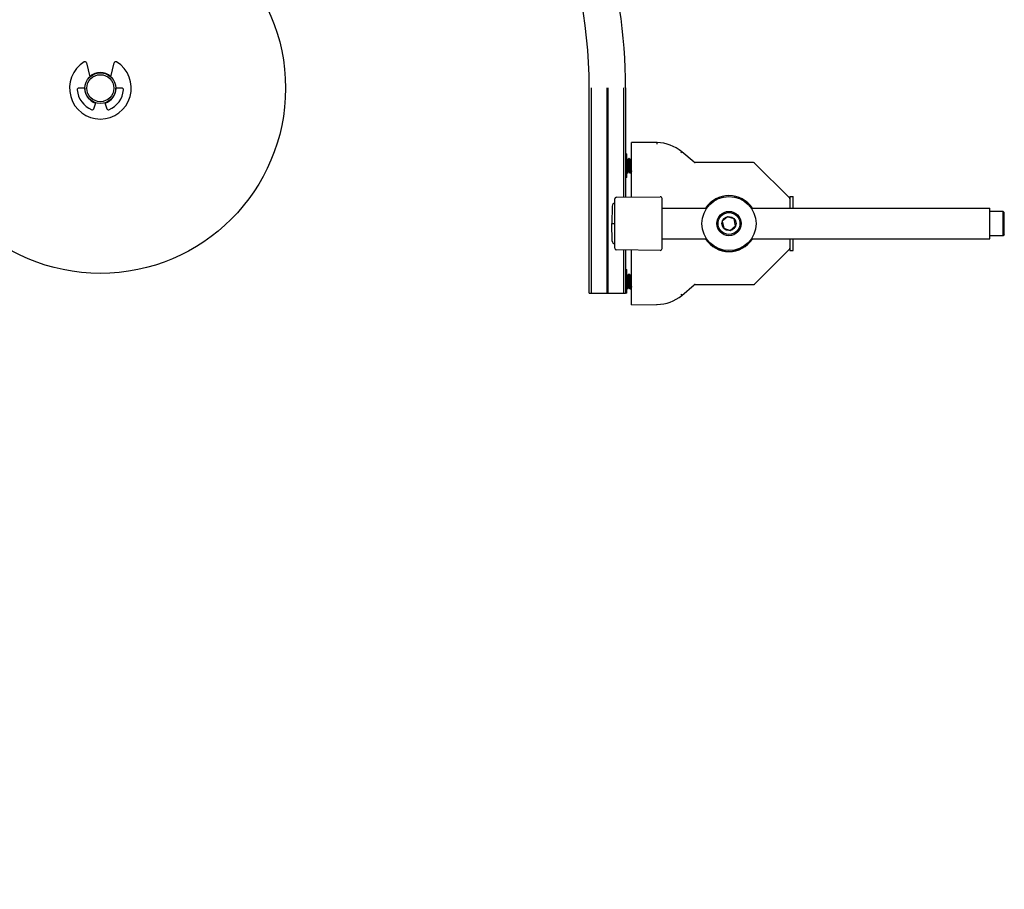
# Model space of a CAD drawing. Header units: inches. Extents: x 0 to 88, y 0 to 68.
# Tile 8 of 19: x 19.7 to 35.6, y 30 to 44.1. Entities that reach past the tile are written whole.
import ezdxf

# ---------------------------------------------------------------- set-up
doc = ezdxf.new("R2010")
doc.units = ezdxf.units.IN
doc.header["$LTSCALE"] = 4.84
doc.header["$MEASUREMENT"] = 0
for name, color, linetype in [('206380_1_BL28', 7, 'CONTINUOUS'), ('206381_206381_1_BL34', 7, 'CONTINUOUS'), ('206383_X26128_1_BL38', 7, 'CONTINUOUS'), ('206386_1_BL40', 7, 'CONTINUOUS'), ('206397_206397_1_BL46', 7, 'CONTINUOUS'), ('206685_1_BL32', 7, 'CONTINUOUS'), ('206685_1_BL49', 7, 'CONTINUOUS'), ('207138_WW_6_1_BL2', 7, 'CONTINUOUS'), ('234003M_1_BL3', 7, 'CONTINUOUS'), ('234005M_1_BL8', 7, 'CONTINUOUS'), ('234006_1_BL1', 7, 'CONTINUOUS'), ('807_2859_91760A321_1_BL26', 7, 'CONTINUOUS'), ('807_2859_91760A321_1_BL50', 7, 'CONTINUOUS'), ('911_709_91090A107_1_BL31', 7, 'CONTINUOUS'), ('911_709_91090A107_1_BL43', 7, 'CONTINUOUS'), ('915_218_1_BL4', 7, 'CONTINUOUS'), ('9206XXM_920614M_1_BL37', 7, 'CONTINUOUS'), ('9206XXM_9206150M_1_BL41', 7, 'CONTINUOUS')]:
    doc.layers.add(name, color=color, linetype=linetype)

# ---------------------------------------------------------------- blocks, each defined once
blk = doc.blocks.new('234006_1_BL1', base_point=(39.11, 30.532))
at = {"layer": '234006_1_BL1', "color": 7, "linetype": 'CONTINUOUS'}
blk.add_circle((20.968, 42.964), 3, dxfattribs=at)
for start, end in [(47.3523, 132.6543), (180.0015, 252.4068), (287.5962, 0.0015)]:
    blk.add_arc((20.968, 42.964), 0.253, start, end, dxfattribs=at)
blk = doc.blocks.new('207138_WW_6_1_BL2', base_point=(42.003, 33.877))
at = {"layer": '207138_WW_6_1_BL2', "color": 7, "linetype": 'CONTINUOUS'}
for p, q in [((28.887, 39.641), (28.887, 42.97)), ((28.919, 42.97), (28.919, 39.641)), ((29.174, 42.97), (29.174, 39.641)), ((29.191, 42.97), (29.191, 39.641)), ((29.447, 41.2), (29.447, 42.97)), ((29.478, 42.97), (29.478, 41.2)), ((29.447, 39.641), (29.447, 40.342)), ((29.478, 40.342), (29.478, 39.641)), ((28.887, 39.641), (29.478, 39.641))]:
    blk.add_line(p, q, dxfattribs=at)
for radius, end in [(7.92, 90), (8.51, 34.4962)]:
    blk.add_arc((20.968, 42.97), radius, 0, end, dxfattribs=at)
blk = doc.blocks.new('234003M_1_BL3', base_point=(38.994, 28.195))
at = {"layer": '234003M_1_BL3', "color": 7, "linetype": 'CONTINUOUS'}
for p, q in [((20.77, 42.807), (20.773, 42.807)), ((21.162, 42.807), (21.165, 42.807))]:
    blk.add_line(p, q, dxfattribs=at)
blk = doc.blocks.new('915_218_1_BL4', base_point=(39.075, 29.674))
at = {"layer": '915_218_1_BL4', "color": 7, "linetype": 'CONTINUOUS'}
for p, q in [((20.742, 43.374), (20.797, 43.147)), ((21.138, 43.147), (21.193, 43.374)), ((20.718, 42.964), (20.618, 42.964)), ((21.317, 42.964), (21.218, 42.964)), ((20.862, 42.631), (20.892, 42.726)), ((21.043, 42.726), (21.073, 42.631))]:
    blk.add_line(p, q, dxfattribs=at)
for centre, radius, start, end in [((20.968, 42.964), 0.5, 121.7569, 58.2431), ((20.718, 43.368), 0.025, 13.7238, 121.7569), ((21.218, 43.368), 0.025, 58.2431, 166.2762), ((20.618, 42.939), 0.025, 90, 184.096), ((20.968, 42.964), 0.375, 184.096, 248.2967), ((20.968, 42.964), 0.375, 291.7033, 355.904), ((21.317, 42.939), 0.025, 355.904, 90), ((20.838, 42.639), 0.025, 248.2967, 342.3927), ((21.097, 42.639), 0.025, 197.6073, 291.7033)]:
    blk.add_arc(centre, radius, start, end, dxfattribs=at)
blk = doc.blocks.new('234005M_1_BL8', base_point=(39.11, 29.562))
at = {"layer": '234005M_1_BL8', "color": 7, "linetype": 'CONTINUOUS'}
for radius in [0.25, 0.219]:
    blk.add_circle((20.968, 42.964), radius, dxfattribs=at)
blk = doc.blocks.new('807_2859_91760A321_1_BL26', base_point=(41.694, 27.024))
at = {"layer": '807_2859_91760A321_1_BL26', "color": 7, "linetype": 'CONTINUOUS'}
for p, q in [((29.511, 39.925), (29.496, 39.951)), ((29.496, 39.951), (29.497, 39.946)), ((29.51, 39.926), (29.515, 39.926)), ((29.529, 39.951), (29.515, 39.926)), ((29.53, 39.952), (29.529, 39.951)), ((29.535, 39.952), (29.53, 39.952)), ((29.535, 39.952), (29.535, 39.951)), ((29.55, 39.925), (29.535, 39.951)), ((29.55, 39.926), (29.554, 39.926)), ((29.569, 39.951), (29.554, 39.926)), ((29.574, 39.952), (29.569, 39.952)), ((29.569, 39.952), (29.569, 39.951)), ((29.496, 39.739), (29.51, 39.716)), ((29.516, 39.716), (29.53, 39.741)), ((29.53, 39.741), (29.534, 39.741)), ((29.534, 39.742), (29.549, 39.716)), ((29.555, 39.716), (29.569, 39.741)), ((29.569, 39.741), (29.574, 39.741)), ((29.573, 39.742), (29.574, 39.74)), ((29.51, 39.715), (29.51, 39.716)), ((29.515, 39.715), (29.51, 39.715)), ((29.515, 39.715), (29.516, 39.716)), ((29.549, 39.715), (29.549, 39.716)), ((29.554, 39.715), (29.549, 39.715)), ((29.554, 39.715), (29.555, 39.716))]:
    blk.add_line(p, q, dxfattribs=at)
for points, knots in [([(29.51, 39.716), (29.509, 39.716), (29.509, 39.716), (29.509, 39.717), (29.509, 39.718), (29.509, 39.719), (29.508, 39.72), (29.508, 39.723), (29.508, 39.726), (29.507, 39.729), (29.507, 39.733), (29.506, 39.738), (29.506, 39.742), (29.505, 39.75), (29.504, 39.759), (29.504, 39.772), (29.503, 39.786), (29.502, 39.801), (29.501, 39.816), (29.5, 39.831), (29.5, 39.847), (29.499, 39.862), (29.498, 39.877), (29.497, 39.891), (29.496, 39.9), (29.496, 39.905)], [0, 0, 0, 0, 0.002398, 0.005424, 0.009096, 0.013425, 0.024056, 0.037299, 0.053113, 0.071436, 0.092184, 0.115274, 0.1406, 0.168053, 0.228854, 0.29661, 0.370128, 0.448115, 0.529202, 0.611957, 0.694916, 0.776615, 0.855615, 0.930517, 1, 1, 1, 1]), ([(29.497, 39.946), (29.498, 39.945), (29.498, 39.942), (29.498, 39.938), (29.499, 39.932), (29.5, 39.926), (29.5, 39.919), (29.501, 39.909), (29.502, 39.895), (29.503, 39.876), (29.504, 39.857), (29.505, 39.836), (29.506, 39.815), (29.507, 39.795), (29.508, 39.777), (29.509, 39.762), (29.51, 39.751), (29.511, 39.744), (29.511, 39.738), (29.512, 39.732), (29.512, 39.728), (29.513, 39.725), (29.513, 39.723), (29.513, 39.721), (29.513, 39.72), (29.514, 39.718), (29.514, 39.717), (29.514, 39.717), (29.514, 39.716), (29.515, 39.716), (29.515, 39.716), (29.515, 39.715), (29.515, 39.715), (29.515, 39.715)], [0, 0, 0, 0, 0.015886, 0.035412, 0.05843, 0.084763, 0.114219, 0.146572, 0.218961, 0.299681, 0.386223, 0.47589, 0.565895, 0.653433, 0.735785, 0.810398, 0.844067, 0.874959, 0.902832, 0.927475, 0.948695, 0.957972, 0.966333, 0.973767, 0.980262, 0.985811, 0.990409, 0.994064, 0.996801, 0.997847, 0.998699, 0.999395, 1, 1, 1, 1]), ([(29.512, 39.922), (29.512, 39.922), (29.512, 39.923), (29.511, 39.924), (29.511, 39.925), (29.511, 39.925), (29.511, 39.925)], [0, 0, 0, 0, 0.324002, 0.598481, 0.823542, 1, 1, 1, 1]), ([(29.53, 39.741), (29.53, 39.741), (29.53, 39.741), (29.529, 39.741), (29.529, 39.741), (29.529, 39.741), (29.529, 39.742), (29.529, 39.743), (29.528, 39.743), (29.528, 39.744), (29.528, 39.745), (29.528, 39.747), (29.527, 39.75), (29.526, 39.754), (29.526, 39.758), (29.525, 39.765), (29.524, 39.773), (29.524, 39.782), (29.523, 39.789), (29.523, 39.796), (29.522, 39.803), (29.522, 39.811), (29.521, 39.819), (29.52, 39.827), (29.52, 39.838), (29.519, 39.852), (29.518, 39.867), (29.516, 39.882), (29.516, 39.893), (29.515, 39.901), (29.514, 39.906), (29.514, 39.911), (29.513, 39.915), (29.513, 39.919), (29.512, 39.921), (29.512, 39.922)], [0, 0, 0, 0, 0.000766, 0.001603, 0.00257, 0.003709, 0.006584, 0.010339, 0.015012, 0.020622, 0.027169, 0.034646, 0.052345, 0.073605, 0.098264, 0.12614, 0.190652, 0.226795, 0.265167, 0.305469, 0.347387, 0.390598, 0.43477, 0.479557, 0.524609, 0.614107, 0.700491, 0.781079, 0.853363, 0.885678, 0.915108, 0.941435, 0.964469, 0.984038, 1, 1, 1, 1]), ([(29.515, 39.926), (29.515, 39.926), (29.515, 39.926), (29.515, 39.926), (29.516, 39.925), (29.516, 39.925), (29.516, 39.924), (29.516, 39.924), (29.517, 39.923), (29.517, 39.922), (29.517, 39.922)], [0, 0, 0, 0, 0.050456, 0.114826, 0.200048, 0.309119, 0.443305, 0.603102, 0.788671, 1, 1, 1, 1]), ([(29.517, 39.922), (29.517, 39.921), (29.518, 39.919), (29.518, 39.915), (29.519, 39.911), (29.519, 39.905), (29.52, 39.898), (29.521, 39.89), (29.521, 39.882), (29.522, 39.87), (29.523, 39.855), (29.524, 39.84), (29.525, 39.827), (29.526, 39.817), (29.527, 39.809), (29.527, 39.801), (29.528, 39.792), (29.529, 39.781), (29.53, 39.771), (29.53, 39.763), (29.531, 39.758), (29.531, 39.754), (29.532, 39.75), (29.532, 39.747), (29.533, 39.745), (29.533, 39.744), (29.533, 39.743), (29.534, 39.742), (29.534, 39.742), (29.534, 39.742)], [0, 0, 0, 0, 0.015349, 0.03405, 0.055979, 0.080984, 0.139527, 0.172666, 0.208077, 0.284677, 0.367129, 0.453067, 0.540028, 0.583114, 0.625518, 0.666939, 0.70708, 0.78239, 0.849296, 0.878994, 0.905903, 0.92983, 0.950612, 0.9681, 0.982189, 0.987936, 0.992811, 0.996824, 1, 1, 1, 1]), ([(29.532, 39.946), (29.532, 39.946), (29.532, 39.947), (29.531, 39.948), (29.531, 39.949), (29.531, 39.95), (29.531, 39.951), (29.53, 39.951), (29.53, 39.951), (29.53, 39.952), (29.53, 39.952)], [0, 0, 0, 0, 0.218323, 0.409387, 0.573069, 0.709366, 0.818523, 0.863187, 0.901504, 1, 1, 1, 1]), ([(29.549, 39.716), (29.549, 39.716), (29.549, 39.717), (29.548, 39.717), (29.548, 39.718), (29.548, 39.719), (29.548, 39.721), (29.547, 39.723), (29.547, 39.726), (29.546, 39.731), (29.546, 39.736), (29.545, 39.742), (29.545, 39.749), (29.544, 39.757), (29.543, 39.765), (29.543, 39.773), (29.542, 39.785), (29.541, 39.801), (29.54, 39.82), (29.539, 39.841), (29.538, 39.86), (29.537, 39.879), (29.536, 39.897), (29.535, 39.911), (29.534, 39.921), (29.534, 39.927), (29.533, 39.933), (29.533, 39.938), (29.532, 39.942), (29.532, 39.945), (29.532, 39.946)], [0, 0, 0, 0, 0.002627, 0.006117, 0.010494, 0.015767, 0.021933, 0.028985, 0.045706, 0.065821, 0.089187, 0.115635, 0.144974, 0.176992, 0.211455, 0.248113, 0.286698, 0.368509, 0.454509, 0.542185, 0.628969, 0.712328, 0.789825, 0.859192, 0.890183, 0.918411, 0.943671, 0.965791, 0.984612, 1, 1, 1, 1]), ([(29.535, 39.951), (29.535, 39.951), (29.535, 39.951), (29.536, 39.95), (29.536, 39.949), (29.536, 39.948), (29.537, 39.947), (29.537, 39.946)], [0, 0, 0, 0, 0.071389, 0.157721, 0.376452, 0.657268, 1, 1, 1, 1]), ([(29.537, 39.946), (29.537, 39.945), (29.537, 39.942), (29.538, 39.938), (29.538, 39.932), (29.539, 39.926), (29.539, 39.919), (29.54, 39.909), (29.541, 39.895), (29.542, 39.876), (29.543, 39.857), (29.544, 39.836), (29.546, 39.815), (29.547, 39.795), (29.548, 39.777), (29.549, 39.762), (29.549, 39.751), (29.55, 39.744), (29.551, 39.738), (29.551, 39.732), (29.552, 39.728), (29.552, 39.725), (29.552, 39.723), (29.552, 39.721), (29.553, 39.72), (29.553, 39.718), (29.553, 39.717), (29.554, 39.717), (29.554, 39.716), (29.554, 39.716), (29.554, 39.716), (29.554, 39.715), (29.554, 39.715), (29.554, 39.715)], [0, 0, 0, 0, 0.015886, 0.035412, 0.058431, 0.084764, 0.11422, 0.146573, 0.218961, 0.299682, 0.386223, 0.47589, 0.565896, 0.653434, 0.735785, 0.810398, 0.844068, 0.874959, 0.902832, 0.927475, 0.948695, 0.957972, 0.966334, 0.973767, 0.980262, 0.985811, 0.990409, 0.994064, 0.996801, 0.997847, 0.998699, 0.999395, 1, 1, 1, 1]), ([(29.551, 39.922), (29.551, 39.922), (29.551, 39.923), (29.551, 39.924), (29.551, 39.925), (29.55, 39.925), (29.55, 39.925)], [0, 0, 0, 0, 0.324002, 0.598484, 0.823547, 1, 1, 1, 1]), ([(29.569, 39.741), (29.569, 39.741), (29.569, 39.741), (29.569, 39.741), (29.569, 39.741), (29.568, 39.741), (29.568, 39.742), (29.568, 39.743), (29.568, 39.743), (29.568, 39.744), (29.567, 39.745), (29.567, 39.747), (29.566, 39.75), (29.566, 39.754), (29.565, 39.758), (29.564, 39.765), (29.564, 39.773), (29.563, 39.782), (29.562, 39.789), (29.562, 39.796), (29.561, 39.803), (29.561, 39.811), (29.56, 39.819), (29.56, 39.827), (29.559, 39.838), (29.558, 39.852), (29.557, 39.867), (29.556, 39.882), (29.555, 39.893), (29.554, 39.901), (29.554, 39.906), (29.553, 39.911), (29.553, 39.915), (29.552, 39.919), (29.552, 39.921), (29.551, 39.922)], [0, 0, 0, 0, 0.000766, 0.001602, 0.00257, 0.003708, 0.006584, 0.010338, 0.015011, 0.020621, 0.027168, 0.034646, 0.052345, 0.073605, 0.098263, 0.126139, 0.190651, 0.226794, 0.265167, 0.305468, 0.347386, 0.390597, 0.434769, 0.479557, 0.524609, 0.614107, 0.700491, 0.781079, 0.853363, 0.885677, 0.915108, 0.941435, 0.96447, 0.984038, 1, 1, 1, 1]), ([(29.554, 39.926), (29.554, 39.926), (29.555, 39.926), (29.555, 39.926), (29.555, 39.925), (29.555, 39.925), (29.556, 39.924), (29.556, 39.924), (29.556, 39.923), (29.556, 39.922), (29.556, 39.922)], [0, 0, 0, 0, 0.050445, 0.114808, 0.200027, 0.309098, 0.443287, 0.603089, 0.788664, 1, 1, 1, 1]), ([(29.556, 39.922), (29.557, 39.921), (29.557, 39.919), (29.558, 39.915), (29.558, 39.911), (29.559, 39.905), (29.559, 39.898), (29.56, 39.89), (29.561, 39.882), (29.562, 39.87), (29.563, 39.855), (29.564, 39.84), (29.565, 39.827), (29.565, 39.817), (29.566, 39.809), (29.566, 39.801), (29.567, 39.792), (29.568, 39.781), (29.569, 39.771), (29.57, 39.763), (29.57, 39.758), (29.571, 39.754), (29.571, 39.75), (29.572, 39.747), (29.572, 39.745), (29.573, 39.744), (29.573, 39.743), (29.573, 39.742), (29.573, 39.742), (29.573, 39.742)], [0, 0, 0, 0, 0.015349, 0.03405, 0.055979, 0.080984, 0.139527, 0.172666, 0.208077, 0.284677, 0.367129, 0.453066, 0.540027, 0.583113, 0.625517, 0.666938, 0.707079, 0.782389, 0.849295, 0.878992, 0.905902, 0.929829, 0.95061, 0.968098, 0.982187, 0.987933, 0.992809, 0.996823, 1, 1, 1, 1]), ([(29.571, 39.946), (29.571, 39.946), (29.571, 39.947), (29.571, 39.948), (29.57, 39.949), (29.57, 39.95), (29.57, 39.951), (29.57, 39.951), (29.57, 39.951), (29.569, 39.952), (29.569, 39.952)], [0, 0, 0, 0, 0.218323, 0.409385, 0.573065, 0.709361, 0.818518, 0.863183, 0.901501, 1, 1, 1, 1]), ([(29.574, 39.918), (29.574, 39.921), (29.573, 39.926), (29.573, 39.934), (29.572, 39.94), (29.572, 39.944), (29.571, 39.945), (29.571, 39.946)], [0, 0, 0, 0, 0.319981, 0.595597, 0.823281, 0.918176, 1, 1, 1, 1])]:
    blk.add_open_spline(points, degree=3, knots=knots, dxfattribs=at)
blk = doc.blocks.new('206380_1_BL28', base_point=(42.975, 28.002))
at = {"layer": '206380_1_BL28', "color": 7, "linetype": 'CONTINUOUS'}
for p, q in [((29.989, 42.082), (29.574, 42.086)), ((29.574, 41.201), (29.574, 42.086)), ((29.989, 42.057), (29.989, 42.082)), ((30.387, 41.935), (30.382, 41.929)), ((30.588, 41.765), (30.387, 41.935)), ((31.552, 41.759), (30.604, 41.759)), ((32.134, 41.188), (31.569, 41.752)), ((32.141, 41.17), (32.141, 41.082)), ((32.141, 40.46), (32.141, 40.372)), ((29.574, 39.456), (29.574, 40.341)), ((31.569, 39.79), (32.134, 40.354)), ((30.387, 39.607), (30.588, 39.777)), ((30.604, 39.783), (31.552, 39.783)), ((30.371, 39.626), (30.387, 39.607)), ((29.574, 39.456), (29.989, 39.46)), ((29.989, 39.46), (29.989, 39.467))]:
    blk.add_line(p, q, dxfattribs=at)
for centre, radius, start, end in [((29.983, 41.457), 0.625, 49.7827, 89.5), ((28.425, 43.564), 2.55, 319.7451, 320.1403), ((30.604, 41.784), 0.025, 229.7827, 270), ((31.552, 41.734), 0.025, 45, 90), ((31.153, 40.771), 0.454, 33.4866, 146.5152), ((32.116, 41.17), 0.025, 0, 45), ((31.153, 40.771), 0.454, 213.4866, 326.5152), ((32.116, 40.372), 0.025, 315, 360), ((30.604, 39.758), 0.025, 90, 130.2173), ((31.552, 39.808), 0.025, 270, 315), ((29.983, 40.085), 0.625, 270.5, 310.2173)]:
    blk.add_arc(centre, radius, start, end, dxfattribs=at)
blk = doc.blocks.new('911_709_91090A107_1_BL31', base_point=(43.819, 27.542))
at = {"layer": '911_709_91090A107_1_BL31', "color": 7, "linetype": 'CONTINUOUS'}
for p, q in [((32.141, 41.209), (32.192, 41.209)), ((32.141, 41.209), (32.141, 41.17)), ((32.192, 41.021), (32.192, 41.209)), ((32.141, 41.082), (32.141, 41.021)), ((32.141, 40.521), (32.141, 40.46)), ((32.141, 40.372), (32.141, 40.334)), ((32.192, 40.334), (32.192, 40.521)), ((32.141, 40.334), (32.192, 40.334))]:
    blk.add_line(p, q, dxfattribs=at)
blk = doc.blocks.new('206685_1_BL32', base_point=(41.726, 26.967))
at = {"layer": '206685_1_BL32', "color": 7, "linetype": 'CONTINUOUS'}
for p, q in [((29.478, 40.026), (29.496, 40.026)), ((29.496, 39.641), (29.496, 40.026)), ((29.496, 39.641), (29.478, 39.641))]:
    blk.add_line(p, q, dxfattribs=at)
blk = doc.blocks.new('206381_206381_1_BL34', base_point=(43.106, 27.549))
at = {"layer": '206381_206381_1_BL34', "color": 7, "linetype": 'CONTINUOUS'}
for start, end in [(33.5387, 146.4613), (213.5387, 326.4613)]:
    blk.add_arc((31.153, 40.771), 0.453, start, end, dxfattribs=at)
blk = doc.blocks.new('9206XXM_920614M_1_BL37', base_point=(43.106, 29.406))
at = {"layer": '9206XXM_920614M_1_BL37', "color": 7, "linetype": 'CONTINUOUS'}
for p, q in [((31.13, 40.882), (31.045, 40.807)), ((31.238, 40.846), (31.13, 40.882)), ((31.261, 40.735), (31.238, 40.846)), ((31.045, 40.807), (31.068, 40.696)), ((31.068, 40.696), (31.175, 40.66)), ((31.175, 40.66), (31.261, 40.735))]:
    blk.add_line(p, q, dxfattribs=at)
for radius in [0.197, 0.177, 0.114]:
    blk.add_circle((31.153, 40.771), radius, dxfattribs=at)
blk = doc.blocks.new('206383_X26128_1_BL38', base_point=(29.685, 28.716))
at = {"layer": '206383_X26128_1_BL38', "color": 7, "linetype": 'CONTINUOUS'}
for p, q in [((29.303, 40.373), (29.303, 41.169)), ((29.333, 41.199), (30.038, 41.205)), ((30.068, 40.367), (30.068, 41.175)), ((30.038, 40.337), (29.333, 40.343)), ((29.303, 17.218), (29.303, 17.325)), ((29.333, 17.355), (30.038, 17.361)), ((30.068, 16.256), (30.068, 17.331)), ((29.395, 17.175), (29.327, 17.189)), ((29.454, 17.163), (29.447, 17.165)), ((29.303, 16.263), (29.303, 16.369)), ((29.395, 16.413), (29.327, 16.399)), ((29.454, 16.425), (29.447, 16.423)), ((30.038, 16.226), (29.333, 16.233))]:
    blk.add_line(p, q, dxfattribs=at)
for centre, start, end in [((29.333, 41.169), 90.5, 180), ((30.038, 41.175), 0, 90.5), ((29.333, 40.373), 180, 269.5), ((30.038, 40.367), 269.5, 360), ((29.333, 17.325), 90.5, 180), ((30.038, 17.331), 0, 90.5), ((29.333, 17.218), 180, 258.5), ((29.448, 17.134), 0, 78.5), ((29.448, 16.454), 281.5, 360), ((29.333, 16.369), 101.5, 180), ((29.333, 16.263), 180, 269.5), ((30.038, 16.256), 269.5, 360)]:
    blk.add_arc(centre, 0.03, start, end, dxfattribs=at)
blk = doc.blocks.new('206386_1_BL40', base_point=(42.689, 28.782))
at = {"layer": '206386_1_BL40', "color": 7, "linetype": 'CONTINUOUS'}
for p, q in [((30.068, 41.021), (30.794, 41.021)), ((31.512, 41.021), (35.378, 41.021)), ((35.378, 40.521), (35.378, 41.021)), ((30.068, 40.521), (30.794, 40.521)), ((31.512, 40.521), (35.378, 40.521))]:
    blk.add_line(p, q, dxfattribs=at)
blk = doc.blocks.new('9206XXM_9206150M_1_BL41', base_point=(45.317, 28.782))
at = {"layer": '9206XXM_9206150M_1_BL41', "color": 7, "linetype": 'CONTINUOUS'}
for p, q in [((35.594, 40.968), (35.378, 40.968)), ((35.614, 40.948), (35.594, 40.968)), ((35.594, 40.574), (35.594, 40.968)), ((35.614, 40.594), (35.614, 40.948)), ((35.594, 40.574), (35.378, 40.574)), ((35.614, 40.594), (35.594, 40.574))]:
    blk.add_line(p, q, dxfattribs=at)
blk = doc.blocks.new('911_709_91090A107_1_BL43', base_point=(43.106, 29.501))
at = {"layer": '911_709_91090A107_1_BL43', "color": 7, "linetype": 'CONTINUOUS'}
blk.add_circle((31.153, 40.771), 0.438, dxfattribs=at)
blk = doc.blocks.new('206397_206397_1_BL46', base_point=(29.355, 28.691))
at = {"layer": '206397_206397_1_BL46', "color": 7, "linetype": 'CONTINUOUS'}
for p, q in [((29.26, 41.054), (29.255, 40.771)), ((29.255, 40.771), (29.303, 40.771)), ((29.26, 40.488), (29.255, 40.771))]:
    blk.add_line(p, q, dxfattribs=at)
for centre, radius, start, end in [((29.31, 41.054), 0.05, 98.5017, 179), ((29.31, 40.489), 0.05, 181.0002, 261.4983), ((29.355, 17.209), 0.1, 133.3911, 250.727), ((29.307, 17.26), 0.03, 98.353, 133.3911), ((29.355, 17.209), 0.1, 333, 333.9138), ((29.355, 16.379), 0.1, 109.2875, 227.8863), ((29.308, 16.327), 0.03, 227.8863, 259.4355), ((29.355, 16.379), 0.1, 26.0862, 27)]:
    blk.add_arc(centre, radius, start, end, dxfattribs=at)
blk = doc.blocks.new('206685_1_BL49', base_point=(42.822, 27.905))
at = {"layer": '206685_1_BL49', "color": 7, "linetype": 'CONTINUOUS'}
for p, q in [((29.478, 41.901), (29.496, 41.901)), ((29.496, 41.516), (29.496, 41.901)), ((29.496, 41.516), (29.478, 41.516))]:
    blk.add_line(p, q, dxfattribs=at)
blk = doc.blocks.new('807_2859_91760A321_1_BL50', base_point=(42.845, 27.962))
at = {"layer": '807_2859_91760A321_1_BL50', "color": 7, "linetype": 'CONTINUOUS'}
for p, q in [((29.511, 41.8), (29.496, 41.826)), ((29.496, 41.826), (29.497, 41.821)), ((29.51, 41.801), (29.515, 41.801)), ((29.529, 41.826), (29.515, 41.801)), ((29.53, 41.827), (29.529, 41.826)), ((29.535, 41.827), (29.53, 41.827)), ((29.535, 41.827), (29.535, 41.826)), ((29.55, 41.8), (29.535, 41.826)), ((29.55, 41.801), (29.554, 41.801)), ((29.569, 41.826), (29.554, 41.801)), ((29.574, 41.827), (29.569, 41.827)), ((29.569, 41.827), (29.569, 41.826)), ((29.496, 41.614), (29.51, 41.591)), ((29.51, 41.59), (29.51, 41.591)), ((29.515, 41.59), (29.51, 41.59)), ((29.515, 41.59), (29.516, 41.591)), ((29.516, 41.591), (29.53, 41.616)), ((29.53, 41.616), (29.534, 41.616)), ((29.534, 41.617), (29.549, 41.591)), ((29.549, 41.59), (29.549, 41.591)), ((29.554, 41.59), (29.549, 41.59)), ((29.554, 41.59), (29.555, 41.591)), ((29.555, 41.591), (29.569, 41.616)), ((29.569, 41.616), (29.574, 41.616)), ((29.573, 41.617), (29.574, 41.615))]:
    blk.add_line(p, q, dxfattribs=at)
for points, knots in [([(29.497, 41.821), (29.498, 41.82), (29.498, 41.817), (29.498, 41.813), (29.499, 41.807), (29.5, 41.801), (29.5, 41.794), (29.501, 41.784), (29.502, 41.77), (29.503, 41.751), (29.504, 41.732), (29.505, 41.711), (29.506, 41.69), (29.507, 41.67), (29.508, 41.652), (29.509, 41.637), (29.51, 41.626), (29.511, 41.619), (29.511, 41.613), (29.512, 41.607), (29.512, 41.603), (29.513, 41.6), (29.513, 41.598), (29.513, 41.596), (29.513, 41.595), (29.514, 41.593), (29.514, 41.592), (29.514, 41.592), (29.514, 41.591), (29.515, 41.591), (29.515, 41.591), (29.515, 41.59), (29.515, 41.59), (29.515, 41.59)], [0, 0, 0, 0, 0.015886, 0.035412, 0.05843, 0.084763, 0.114219, 0.146572, 0.218961, 0.299681, 0.386223, 0.47589, 0.565895, 0.653433, 0.735785, 0.810398, 0.844067, 0.874959, 0.902832, 0.927475, 0.948695, 0.957972, 0.966333, 0.973767, 0.980262, 0.985811, 0.990409, 0.994064, 0.996801, 0.997847, 0.998699, 0.999395, 1, 1, 1, 1]), ([(29.512, 41.797), (29.512, 41.797), (29.512, 41.798), (29.511, 41.799), (29.511, 41.8), (29.511, 41.8), (29.511, 41.8)], [0, 0, 0, 0, 0.324002, 0.598481, 0.823542, 1, 1, 1, 1]), ([(29.515, 41.801), (29.515, 41.801), (29.515, 41.801), (29.515, 41.801), (29.516, 41.8), (29.516, 41.8), (29.516, 41.799), (29.516, 41.799), (29.517, 41.798), (29.517, 41.797), (29.517, 41.797)], [0, 0, 0, 0, 0.050456, 0.114826, 0.200048, 0.309119, 0.443305, 0.603102, 0.788671, 1, 1, 1, 1]), ([(29.532, 41.821), (29.532, 41.821), (29.532, 41.822), (29.531, 41.823), (29.531, 41.824), (29.531, 41.825), (29.531, 41.826), (29.53, 41.826), (29.53, 41.826), (29.53, 41.827), (29.53, 41.827)], [0, 0, 0, 0, 0.218323, 0.409387, 0.573069, 0.709366, 0.818523, 0.863187, 0.901504, 1, 1, 1, 1]), ([(29.549, 41.591), (29.549, 41.591), (29.549, 41.592), (29.548, 41.592), (29.548, 41.593), (29.548, 41.594), (29.548, 41.596), (29.547, 41.598), (29.547, 41.601), (29.546, 41.606), (29.546, 41.611), (29.545, 41.617), (29.545, 41.624), (29.544, 41.632), (29.543, 41.64), (29.543, 41.648), (29.542, 41.66), (29.541, 41.676), (29.54, 41.695), (29.539, 41.716), (29.538, 41.735), (29.537, 41.754), (29.536, 41.772), (29.535, 41.786), (29.534, 41.796), (29.534, 41.802), (29.533, 41.808), (29.533, 41.813), (29.532, 41.817), (29.532, 41.82), (29.532, 41.821)], [0, 0, 0, 0, 0.002627, 0.006117, 0.010494, 0.015767, 0.021933, 0.028985, 0.045706, 0.065821, 0.089187, 0.115635, 0.144974, 0.176992, 0.211455, 0.248113, 0.286698, 0.368509, 0.454509, 0.542185, 0.628969, 0.712328, 0.789825, 0.859192, 0.890183, 0.918411, 0.943671, 0.965791, 0.984612, 1, 1, 1, 1]), ([(29.535, 41.826), (29.535, 41.826), (29.535, 41.826), (29.536, 41.825), (29.536, 41.824), (29.536, 41.823), (29.537, 41.822), (29.537, 41.821)], [0, 0, 0, 0, 0.071389, 0.157721, 0.376452, 0.657268, 1, 1, 1, 1]), ([(29.537, 41.821), (29.537, 41.82), (29.537, 41.817), (29.538, 41.813), (29.538, 41.807), (29.539, 41.801), (29.539, 41.794), (29.54, 41.784), (29.541, 41.77), (29.542, 41.751), (29.543, 41.732), (29.544, 41.711), (29.546, 41.69), (29.547, 41.67), (29.548, 41.652), (29.549, 41.637), (29.549, 41.626), (29.55, 41.619), (29.551, 41.613), (29.551, 41.607), (29.552, 41.603), (29.552, 41.6), (29.552, 41.598), (29.552, 41.596), (29.553, 41.595), (29.553, 41.593), (29.553, 41.592), (29.554, 41.592), (29.554, 41.591), (29.554, 41.591), (29.554, 41.591), (29.554, 41.59), (29.554, 41.59), (29.554, 41.59)], [0, 0, 0, 0, 0.015886, 0.035412, 0.058431, 0.084764, 0.11422, 0.146573, 0.218961, 0.299682, 0.386223, 0.47589, 0.565896, 0.653434, 0.735785, 0.810398, 0.844068, 0.874959, 0.902832, 0.927475, 0.948695, 0.957972, 0.966334, 0.973767, 0.980262, 0.985811, 0.990409, 0.994064, 0.996801, 0.997847, 0.998699, 0.999395, 1, 1, 1, 1]), ([(29.551, 41.797), (29.551, 41.797), (29.551, 41.798), (29.551, 41.799), (29.551, 41.8), (29.55, 41.8), (29.55, 41.8)], [0, 0, 0, 0, 0.324002, 0.598484, 0.823547, 1, 1, 1, 1]), ([(29.554, 41.801), (29.554, 41.801), (29.555, 41.801), (29.555, 41.801), (29.555, 41.8), (29.555, 41.8), (29.556, 41.799), (29.556, 41.799), (29.556, 41.798), (29.556, 41.797), (29.556, 41.797)], [0, 0, 0, 0, 0.050445, 0.114808, 0.200027, 0.309098, 0.443287, 0.603089, 0.788664, 1, 1, 1, 1]), ([(29.571, 41.821), (29.571, 41.821), (29.571, 41.822), (29.571, 41.823), (29.57, 41.824), (29.57, 41.825), (29.57, 41.826), (29.57, 41.826), (29.57, 41.826), (29.569, 41.827), (29.569, 41.827)], [0, 0, 0, 0, 0.218323, 0.409385, 0.573065, 0.709361, 0.818518, 0.863183, 0.901501, 1, 1, 1, 1]), ([(29.574, 41.793), (29.574, 41.796), (29.573, 41.801), (29.573, 41.809), (29.572, 41.815), (29.572, 41.819), (29.571, 41.82), (29.571, 41.821)], [0, 0, 0, 0, 0.319981, 0.595597, 0.823281, 0.918176, 1, 1, 1, 1]), ([(29.51, 41.591), (29.509, 41.591), (29.509, 41.591), (29.509, 41.592), (29.509, 41.593), (29.509, 41.594), (29.508, 41.595), (29.508, 41.598), (29.508, 41.601), (29.507, 41.604), (29.507, 41.608), (29.506, 41.613), (29.506, 41.617), (29.505, 41.625), (29.504, 41.634), (29.504, 41.647), (29.503, 41.661), (29.502, 41.676), (29.501, 41.691), (29.5, 41.706), (29.5, 41.722), (29.499, 41.737), (29.498, 41.752), (29.497, 41.766), (29.496, 41.775), (29.496, 41.78)], [0, 0, 0, 0, 0.002398, 0.005424, 0.009096, 0.013425, 0.024056, 0.037299, 0.053113, 0.071436, 0.092184, 0.115274, 0.1406, 0.168053, 0.228854, 0.29661, 0.370128, 0.448115, 0.529202, 0.611957, 0.694916, 0.776615, 0.855615, 0.930517, 1, 1, 1, 1]), ([(29.53, 41.616), (29.53, 41.616), (29.53, 41.616), (29.529, 41.616), (29.529, 41.616), (29.529, 41.616), (29.529, 41.617), (29.529, 41.618), (29.528, 41.618), (29.528, 41.619), (29.528, 41.62), (29.528, 41.622), (29.527, 41.625), (29.526, 41.629), (29.526, 41.633), (29.525, 41.64), (29.524, 41.648), (29.524, 41.657), (29.523, 41.664), (29.523, 41.671), (29.522, 41.678), (29.522, 41.686), (29.521, 41.694), (29.52, 41.702), (29.52, 41.713), (29.519, 41.727), (29.518, 41.742), (29.516, 41.757), (29.516, 41.768), (29.515, 41.776), (29.514, 41.781), (29.514, 41.786), (29.513, 41.79), (29.513, 41.794), (29.512, 41.796), (29.512, 41.797)], [0, 0, 0, 0, 0.000766, 0.001603, 0.00257, 0.003709, 0.006584, 0.010339, 0.015012, 0.020622, 0.027169, 0.034646, 0.052345, 0.073605, 0.098264, 0.12614, 0.190652, 0.226795, 0.265167, 0.305469, 0.347387, 0.390598, 0.43477, 0.479557, 0.524609, 0.614107, 0.700491, 0.781079, 0.853363, 0.885678, 0.915108, 0.941435, 0.964469, 0.984038, 1, 1, 1, 1]), ([(29.517, 41.797), (29.517, 41.796), (29.518, 41.794), (29.518, 41.79), (29.519, 41.786), (29.519, 41.78), (29.52, 41.773), (29.521, 41.765), (29.521, 41.757), (29.522, 41.745), (29.523, 41.73), (29.524, 41.715), (29.525, 41.702), (29.526, 41.692), (29.527, 41.684), (29.527, 41.676), (29.528, 41.667), (29.529, 41.656), (29.53, 41.646), (29.53, 41.638), (29.531, 41.633), (29.531, 41.629), (29.532, 41.625), (29.532, 41.622), (29.533, 41.62), (29.533, 41.619), (29.533, 41.618), (29.534, 41.617), (29.534, 41.617), (29.534, 41.617)], [0, 0, 0, 0, 0.015349, 0.03405, 0.055979, 0.080984, 0.139527, 0.172666, 0.208077, 0.284677, 0.367129, 0.453067, 0.540028, 0.583114, 0.625518, 0.666939, 0.70708, 0.78239, 0.849296, 0.878994, 0.905903, 0.92983, 0.950612, 0.9681, 0.982189, 0.987936, 0.992811, 0.996824, 1, 1, 1, 1]), ([(29.569, 41.616), (29.569, 41.616), (29.569, 41.616), (29.569, 41.616), (29.569, 41.616), (29.568, 41.616), (29.568, 41.617), (29.568, 41.618), (29.568, 41.618), (29.568, 41.619), (29.567, 41.62), (29.567, 41.622), (29.566, 41.625), (29.566, 41.629), (29.565, 41.633), (29.564, 41.64), (29.564, 41.648), (29.563, 41.657), (29.562, 41.664), (29.562, 41.671), (29.561, 41.678), (29.561, 41.686), (29.56, 41.694), (29.56, 41.702), (29.559, 41.713), (29.558, 41.727), (29.557, 41.742), (29.556, 41.757), (29.555, 41.768), (29.554, 41.776), (29.554, 41.781), (29.553, 41.786), (29.553, 41.79), (29.552, 41.794), (29.552, 41.796), (29.551, 41.797)], [0, 0, 0, 0, 0.000766, 0.001602, 0.00257, 0.003708, 0.006584, 0.010338, 0.015011, 0.020621, 0.027168, 0.034646, 0.052345, 0.073605, 0.098263, 0.126139, 0.190651, 0.226794, 0.265167, 0.305468, 0.347386, 0.390597, 0.434769, 0.479557, 0.524609, 0.614107, 0.700491, 0.781079, 0.853363, 0.885677, 0.915108, 0.941435, 0.96447, 0.984038, 1, 1, 1, 1]), ([(29.556, 41.797), (29.557, 41.796), (29.557, 41.794), (29.558, 41.79), (29.558, 41.786), (29.559, 41.78), (29.559, 41.773), (29.56, 41.765), (29.561, 41.757), (29.562, 41.745), (29.563, 41.73), (29.564, 41.715), (29.565, 41.702), (29.565, 41.692), (29.566, 41.684), (29.566, 41.676), (29.567, 41.667), (29.568, 41.656), (29.569, 41.646), (29.57, 41.638), (29.57, 41.633), (29.571, 41.629), (29.571, 41.625), (29.572, 41.622), (29.572, 41.62), (29.573, 41.619), (29.573, 41.618), (29.573, 41.617), (29.573, 41.617), (29.573, 41.617)], [0, 0, 0, 0, 0.015349, 0.03405, 0.055979, 0.080984, 0.139527, 0.172666, 0.208077, 0.284677, 0.367129, 0.453066, 0.540027, 0.583113, 0.625517, 0.666938, 0.707079, 0.782389, 0.849295, 0.878992, 0.905902, 0.929829, 0.95061, 0.968098, 0.982187, 0.987933, 0.992809, 0.996823, 1, 1, 1, 1])]:
    blk.add_open_spline(points, degree=3, knots=knots, dxfattribs=at)

msp = doc.modelspace()

# ---------------------------------------------------------------- block references
at = {"layer": '206380_1_BL28'}
msp.add_blockref('206380_1_BL28', (42.975, 28.002), dxfattribs=at)
at = {"layer": '206381_206381_1_BL34'}
msp.add_blockref('206381_206381_1_BL34', (43.106, 27.549), dxfattribs=at)
at = {"layer": '206383_X26128_1_BL38'}
msp.add_blockref('206383_X26128_1_BL38', (29.685, 28.716), dxfattribs=at)
at = {"layer": '206386_1_BL40'}
msp.add_blockref('206386_1_BL40', (42.689, 28.782), dxfattribs=at)
at = {"layer": '206397_206397_1_BL46'}
msp.add_blockref('206397_206397_1_BL46', (29.355, 28.691), dxfattribs=at)
at = {"layer": '206685_1_BL32'}
msp.add_blockref('206685_1_BL32', (41.726, 26.967), dxfattribs=at)
at = {"layer": '206685_1_BL49'}
msp.add_blockref('206685_1_BL49', (42.822, 27.905), dxfattribs=at)
at = {"layer": '207138_WW_6_1_BL2'}
msp.add_blockref('207138_WW_6_1_BL2', (42.003, 33.877), dxfattribs=at)
at = {"layer": '234003M_1_BL3'}
msp.add_blockref('234003M_1_BL3', (38.994, 28.195), dxfattribs=at)
at = {"layer": '234005M_1_BL8'}
msp.add_blockref('234005M_1_BL8', (39.11, 29.562), dxfattribs=at)
at = {"layer": '234006_1_BL1'}
msp.add_blockref('234006_1_BL1', (39.11, 30.532), dxfattribs=at)
at = {"layer": '807_2859_91760A321_1_BL26'}
msp.add_blockref('807_2859_91760A321_1_BL26', (41.694, 27.024), dxfattribs=at)
at = {"layer": '807_2859_91760A321_1_BL50'}
msp.add_blockref('807_2859_91760A321_1_BL50', (42.845, 27.962), dxfattribs=at)
at = {"layer": '911_709_91090A107_1_BL31'}
msp.add_blockref('911_709_91090A107_1_BL31', (43.819, 27.542), dxfattribs=at)
at = {"layer": '911_709_91090A107_1_BL43'}
msp.add_blockref('911_709_91090A107_1_BL43', (43.106, 29.501), dxfattribs=at)
at = {"layer": '915_218_1_BL4'}
msp.add_blockref('915_218_1_BL4', (39.075, 29.674), dxfattribs=at)
at = {"layer": '9206XXM_920614M_1_BL37'}
msp.add_blockref('9206XXM_920614M_1_BL37', (43.106, 29.406), dxfattribs=at)
at = {"layer": '9206XXM_9206150M_1_BL41'}
msp.add_blockref('9206XXM_9206150M_1_BL41', (45.317, 28.782), dxfattribs=at)

doc.saveas('drawing.dxf')
